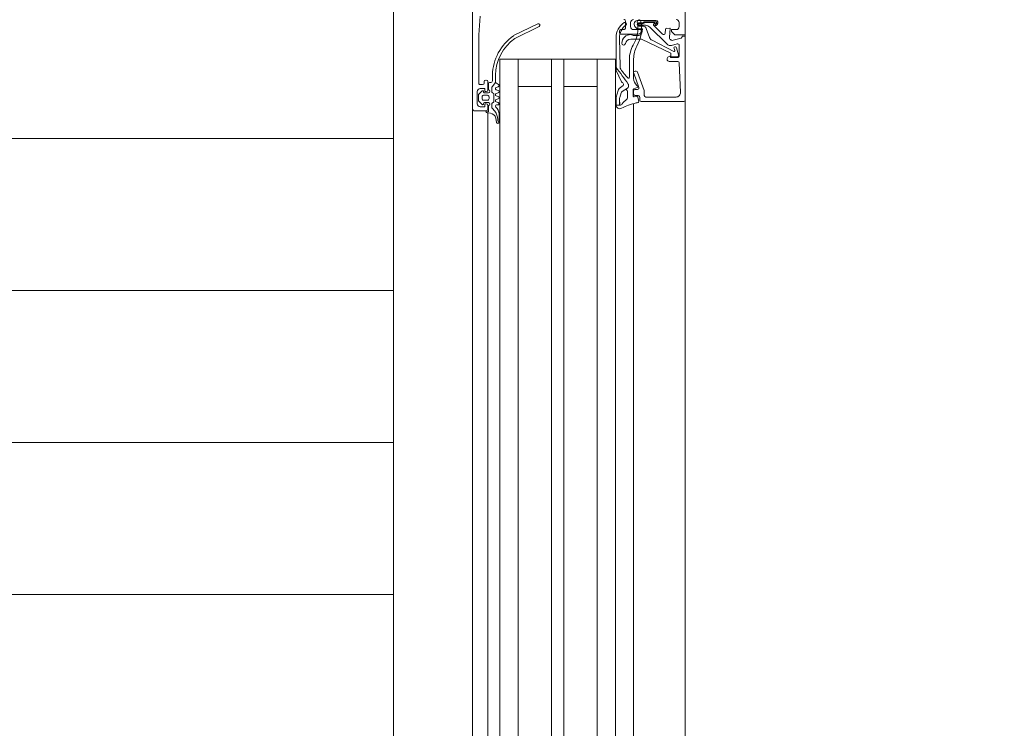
# Model space of a CAD drawing. Header units: millimetres. Extents: x -2180 to 91692, y -6418 to 21859.
# Tile 40 of 256: x 5509 to 5833, y 9956 to 10189. Entities that reach past the tile are written whole.
import ezdxf

# ---------------------------------------------------------------- set-up
doc = ezdxf.new("R2010")
doc.units = ezdxf.units.MM
doc.linetypes.add('Dash', pattern=[635, 317.5, -317.5])
for name, color, linetype, lineweight in [('_Beyond_', 7, 'Continuous', 9), ('Detail Items', 7, 'Continuous', 9), ('Doors', 7, 'Continuous', 9), ('Hidden Lines', 7, 'Dash', 18)]:
    doc.layers.add(name, color=color, linetype=linetype, lineweight=lineweight)
doc.layers.add('_Beyond_-3', color=7, linetype='Continuous', lineweight=9, true_color=0xc0c0c0)

# ---------------------------------------------------------------- blocks, each defined once
blk = doc.blocks.new('Schueco_FWS_ADS-70-HD_out_Family-02 - SU-AL-02 FWS SI insert unit 3-2397783-1 Korruse  plaan')
at = {"layer": 'Detail Items'}
for p, q in [((-870, 61), (870, 61)), ((126, 43.96), (-660, 43.96)), ((126, 38), (-660, 38)), ((126, 32), (-660, 32)), ((126, 21), (-660, 21)), ((126, 17), (-660, 17)), ((126, 6), (-660, 6)), ((126, 0), (-660, 0)), ((126, -4), (-660, -4)), ((861, -9), (-861, -9))]:
    blk.add_line(p, q, dxfattribs=at)
at = {"layer": 'Doors'}
for p, q in [((-759.7, 59), (-761, 59)), ((-755.9, 59.63), (-755.19, 57.01)), ((-753.49, 56.43), (-754.01, 58.37)), ((-753.53, 59), (-750, 59)), ((-752.7, 58.06), (-750.37, 58.78)), ((-748.2, 55.69), (-748.2, 58.52)), ((-747.72, 59.02), (-738.06, 59.43)), ((-735.5, 61), (-652.5, 61)), ((-735, 46.5), (-735, 60.5)), ((-755.19, 50.07), (-751.54, 57.23)), ((-751.77, 57.51), (-752.49, 57.29)), ((-736.5, 57.94), (-736.5, 48)), ((-757.18, 53.52), (-760.17, 50.53)), ((-759.51, 49.35), (-753.88, 54.98)), ((-758.74, 54.47), (-757.49, 54.37)), ((-761.67, 45.2), (-761.67, 51.3)), ((-761.27, 51.27), (-761.27, 47.68)), ((-761, 50.89), (-761, 47.6)), ((-760.48, 50.58), (-760.82, 50.96)), ((-760.33, 51.09), (-760.77, 51.53)), ((-760.47, 51.8), (-760.05, 51.37)), ((-759.11, 48.14), (-756.06, 49.25)), ((-760.87, 46.9), (-760.87, 45.75)), ((-760.6, 46.89), (-760.6, 45.77)), ((-760.1, 45.77), (-760.1, 47.93)), ((-759.77, 45.75), (-759.77, 47.2)), ((-757.2, 45.5), (-757.2, 39.8)), ((-756.77, 43.8), (-756.77, 45.67)), ((-738.68, 47.47), (-744.67, 45.29)), ((-744.33, 44.03), (-739.67, 45.73)), ((-737, 47.5), (-738.51, 47.5)), ((-737, 44.5), (-737, 45.5)), ((-736.5, 46), (-735.5, 46)), ((-735.06, 45.69), (-736.46, 45.42)), ((-761, 43), (-759.7, 43)), ((-742.62, 44), (-749.11, 44)), ((-748.78, 42.6), (-743.04, 42.6)), ((-745, 44.82), (-745, 44.5)), ((-739.22, 44.05), (-739.64, 45.2)), ((-739, 45.26), (-739, 44.5)), ((-736.88, 43.85), (-738.94, 43.85)), ((-738.5, 44), (-737.5, 44)), ((-736.7, 45.09), (-736.59, 44.19)), ((-734.32, 43.96), (-652.5, 43.96)), ((-759.2, 41.3), (-761.5, 41.3)), ((-758.7, 39.8), (-758.7, 40.8)), ((-757.7, 39.3), (-758.2, 39.3)), ((-746.47, 39.52), (-755.94, 39.34)), ((-738.38, 41.93), (-736.2, 41.93)), ((-652.5, 32), (-749, 32)), ((-756.7, 4.48), (-760.62, 12.46)), ((-759.71, 12.89), (-755.79, 4.91)), ((-652.5, 6), (-749, 6)), ((-741.8, -2.5), (-743.75, -2.5)), ((-739.9, -2.59), (-741.3, -1.5)), ((-741.3, -3.5), (-741.3, -3)), ((-739.91, -0.6), (-739.69, -1.2)), ((-738.38, -2.7), (-739.59, -2.7)), ((-738.91, -1.2), (-738.69, -0.6)), ((-737.83, -2.25), (-737.94, -2.45)), ((-737.91, -0.6), (-737.69, -1.2)), ((-735.16, -2), (-737.4, -2)), ((-736.91, -1.2), (-736.69, -0.6)), ((-735.91, -0.6), (-735.69, -1.2)), ((-734.91, -1.2), (-734.69, -0.6)), ((-734.61, -2.45), (-734.73, -2.25)), ((-733.18, -2.7), (-734.18, -2.7)), ((-733.9, -0.7), (-733.9, -1.1)), ((-731.83, -1.7), (-732.86, -2.58)), ((-731.21, -3.16), (-731.3, -4.23)), ((-730.91, -0.3), (-728.23, -0.3)), ((-728.16, -1.09), (-729.6, -1.37)), ((-727.99, -0.38), (-728.26, -0.52)), ((-742.1, -4.5), (-742.1, -4.7)), ((-738.8, -4), (-741.6, -4)), ((-741.6, -5.2), (-741.1, -5.2)), ((-738.9, -3.8), (-741, -3.8)), ((-740.6, -5.7), (-740.6, -6.5)), ((-737.47, -6.95), (-738.51, -5.91)), ((-738.3, -5.4), (-738.2, -5.4)), ((-737.9, -5.1), (-737.9, -3.8)), ((-737.1, -4.1), (-737.1, -5.4)), ((-736, -3.6), (-736.6, -3.6)), ((-736.6, -5.9), (-736, -5.9)), ((-735.5, -5.4), (-735.5, -4.1)), ((-734.09, -5.91), (-735.13, -6.95)), ((-734.7, -3.8), (-734.7, -5.1)), ((-734.4, -5.4), (-734.3, -5.4)), ((-732.5, -4), (-733.8, -4)), ((-732, -8.5), (-732, -4.5)), ((-731.33, -4), (-652.5, -4)), ((-829.5, -9), (-732.5, -9)), ((-734.3, -7.5), (-738.3, -7.5)), ((-735.48, -7.1), (-737.12, -7.1)), ((-732.5, -9), (-652.5, -9))]:
    blk.add_line(p, q, dxfattribs=at)
at = {"layer": 'Doors', "flags": 128}
for points in [[(-804.5, 61), (-757, 61), (-757, 57.6), (-758.1, 56.5), (-758.7, 56.5), (-758.7, 58)], [(-735.5, 61), (-756.5, 61), (-756.5, 60), (-756.38, 60)], [(-749.5, 58.5), (-749.5, 56.1), (-750.1, 56.1), (-749.73, 55.47)], [(-756.25, 55.76), (-759.09, 56.01), (-759.2, 54.97)], [(-749.71, 58.32), (-749.82, 56.27), (-750.9, 56.24), (-755.57, 46.6), (-755.57, 43.04)], [(-757.51, 46.64), (-758.97, 46.9), (-758.97, 45.69)], [(-758.7, 44), (-758.7, 46.5), (-758.2, 46.5)], [(-756.02, 38.22), (-745.56, 38.22), (-746.21, 38.21)], [(-652.5, 38), (-749, 38), (-749, 0), (-652.5, 0)], [(-740, 32), (-740, 21), (-749, 21), (-652.5, 21)], [(-740, 6), (-740, 17), (-749, 17), (-652.5, 17)], [(-743.66, -1.5), (-741.3, -1.5), (-740.65, -0.5)], [(-739.3, -6.5), (-739.3, -5), (-738.3, -5), (-738.3, -4.5)], [(-734.3, -4.5), (-734.3, -5), (-733.3, -5), (-733.3, -6.5)], [(-731.7, -4.6), (-731.7, -3.8), (-733.7, -3.8)], [(-741.1, -7), (-757, -7), (-763.07, -6.57)]]:
    blk.add_lwpolyline(points, dxfattribs=at)
for points in [[(-740.57, 42.3), (-739.92, 42.3)], [(-741.54, 40.03), (-745.24, 38.28)], [(-739.27, 39.27), (-740.32, 40.52)], [(-739.47, 42.01), (-738.93, 41.07), (-738.38, 40.21), (-738.93, 41.07)], [(-737.89, 39.89), (-736.32, 39.43)], [(-736.05, 39.38), (-733.86, 39.43), (-733.86, 39.38), (-733.86, 38.2), (-736.17, 38.2), (-733.88, 38.2), (-733.86, 39.38)], [(-736.5, 38.25), (-738.69, 38.89)]]:
    blk.add_lwpolyline(points, close=True, dxfattribs=at)
at = {"layer": 'Doors'}
for centre, radius, start, end in [((-761, 58), 1, 90.0009, 179.9995), ((-759.7, 58), 1, 0.0016, 89.9984), ((-756.38, 59.5), 0.5, 14.9971, 89.9999), ((-753.53, 58.5), 0.5, 90.0029, 194.9993), ((-750.21, 58.3), 0.503, 2.7112, 107.9196), ((-750, 58.5), 0.5, 359.9997, 90.0001), ((-747.7, 58.52), 0.5, 92.4518, 180), ((-738, 57.93), 1.5, 0.0138, 92.4558), ((-735.5, 60.5), 0.5, 0.0002, 89.9997), ((-759.1, 55.91), 0.1, 84.9466, 180), ((-756.16, 56.75), 1, 264.9466, 15.1087), ((-754.94, 56.04), 1.5, 314.9992, 14.9998), ((-752.63, 57.67), 0.402, 99.3979, 290.682), ((-751.71, 57.32), 0.2, 332.9505, 106.9748), ((-749, 55.81), 0.809, 205.0969, 351.1806), ((-760.97, 51.3), 0.7, 44.9392, 180), ((-758.7, 54.97), 0.5, 180.0002, 265.0002), ((-757.53, 53.87), 0.5, 315, 85.0014), ((-760.97, 51.31), 0.3, 48.4666, 186.923), ((-760.9, 50.89), 0.1, 42.144, 180), ((-760.31, 50.68), 0.2, 210.0121, 314.9869), ((-760.19, 51.23), 0.2, 225.0106, 44.9894), ((-758.1, 47.93), 2, 135, 180), ((-756.57, 50.66), 1.5, 290.0026, 337.0945), ((-761.3, 45.8), 0.6, 99.8459, 279.8459), ((-759.19, 34.7), 11.9, 60.0291, 100.7423), ((-760.77, 47.73), 0.5, 185.2838, 227.6558), ((-759.18, 34.62), 10.78, 58.5653, 100.7937), ((-761.34, 46.95), 0.475, 353.9778, 60.5432), ((-760.68, 47.59), 0.316, 178.6709, 239.343), ((-760.32, 45.75), 0.55, 180, 0), ((-761.1, 46.89), 0.5, 360, 59.343), ((-760.48, 45.7), 1.51, 262.8201, 359.7147), ((-760.35, 45.75), 0.25, 176.4446, 3.5554), ((-758.77, 47.2), 0.999, 109.9518, 180.0092), ((-758.2, 45.5), 1, 0.0014, 89.9987), ((-757.77, 45.67), 1, 0, 75), ((-739.92, 45.1), 0.3, 20, 138.9167), ((-739.5, 45.26), 0.5, 0, 110.0114), ((-738.51, 47), 0.5, 90, 110.0103), ((-737, 48), 0.5, 270.0009, 359.9991), ((-736.5, 45.5), 0.5, 89.9998, 180.0002), ((-736.4, 45.13), 0.3, 101, 187.2138), ((-735.5, 46.5), 0.5, 270.0009, 359.9993), ((-735, 45.4), 0.3, 12.3883, 101), ((-778.66, 35.81), 45, 11.5609, 12.3883), ((-761, 44), 1, 180.0005, 269.9995), ((-760.67, 45.2), 1, 180.0044, 269.9956), ((-759.7, 44), 1, 270.0005, 359.9995), ((-756.58, 43.14), 0.491, 140.0986, 186.5795), ((-754.08, 43.08), 2.99, 180, 266.7132), ((-757.26, 43.84), 0.488, 307.5233, 354.9631), ((-753.58, 43.22), 2, 185.296, 255.7481), ((-748.78, 52.6), 10, 241.4333, 270), ((-749.11, 53), 9, 242.6144, 270), ((-640.57, -98.02), 172.39, 125.5505, 127.7935), ((-640.57, -98.02), 172.39, 125.5505, 127.794), ((-744.5, 44.82), 0.5, 110.0103, 180), ((-744.5, 44.5), 0.5, 180, 290.0114), ((-743.04, 42.3), 0.3, 314.2876, 90), ((-742.62, 47), 3, 270, 319.3897), ((-740.53, 41.71), 0.588, 94.0499, 117.2562), ((-740.53, 41.71), 0.588, 94.0499, 117.2562), ((-751.61, 53.74), 14.24, 322.3481, 323.6074), ((-739.92, 41.8), 0.5, 25, 90), ((-739.92, 41.8), 0.5, 25, 90), ((-738.94, 44.15), 0.3, 200, 270), ((-738.5, 44.5), 0.5, 180.0009, 269.9991), ((-737.5, 44.5), 0.5, 270.0007, 359.9995), ((-736.88, 44.15), 0.3, 270, 7.2138), ((-713.32, 49.78), 21.82, 193.1026, 206.6774), ((-761.5, 40.8), 0.5, 89.9996, 180.0004), ((-760.57, 41.15), 0.5, 35.4386, 213.9413), ((-756.01, 44.22), 6, 213.9413, 269.9252), ((-756.09, 44.34), 5, 215.4386, 271.6926), ((-759.2, 40.8), 0.5, 359.9997, 90.0003), ((-758.2, 39.8), 0.5, 180.0001, 269.9999), ((-757.7, 39.8), 0.5, 270.0015, 359.9985), ((-754.22, 40.7), 0.6, 266.7132, 75.7481), ((-746.5, 41.02), 1.5, 271.1204, 304.1142), ((-757.18, 56.8), 20.55, 304.1142, 314.2876), ((-741.88, 40.75), 0.8, 295.3166, 335.0258), ((-741.88, 40.75), 0.8, 295.3166, 335.0258), ((-740.7, 40.2), 0.5, 39.8774, 155.0258), ((-740.7, 40.2), 0.5, 39.8774, 155.0258), ((-738.35, 40.04), 1.2, 219.8774, 253.7151), ((-738.35, 40.04), 1.2, 219.8774, 253.7151), ((-738.38, 41.33), 0.6, 90, 205), ((-737.61, 40.85), 1, 219.5893, 253.427), ((-737.61, 40.85), 1, 219.5893, 253.427), ((-736.04, 40.38), 1, 253.427, 269.5893), ((-736.04, 40.38), 1, 253.427, 269.5893), ((-736.2, 41.33), 0.6, 35.0073, 90), ((-730.96, 45), 5.8, 215.0073, 235.0009), ((-734.86, 39.43), 1, 359.8774, 55.0009), ((-733.87, 39.4), 1.2, 269.8774, 28.8067), ((-745.56, 38.96), 0.75, 269.9262, 295.3166), ((-745.56, 38.96), 0.75, 269.9262, 295.3166), ((-736.17, 39.4), 1.2, 253.7151, 270), ((-736.17, 39.4), 1.2, 253.7151, 270), ((-733.87, 39.4), 1.2, 269.8774, 270.3999), ((-733.87, 39.4), 1.2, 269.8774, 270.3999), ((-760.16, 12.67), 0.5, 25.3915, 205.3915), ((-743.24, 13.93), 16.44, 215.1005, 268.2244), ((-743.27, 13.94), 15.44, 215.794, 268.5518), ((-741.8, -3), 0.5, 0, 89.995), ((-740.3, -0.7), 0.4, 15.0002, 150.0002), ((-739.59, -2.2), 0.5, 231.9827, 270), ((-739.3, -1.1), 0.4, 194.9998, 345.0002), ((-738.3, -0.7), 0.4, 14.9998, 165.0002), ((-738.38, -2.2), 0.5, 270, 330), ((-737.4, -2.5), 0.5, 90, 150), ((-737.3, -1.1), 0.4, 194.9998, 345.0002), ((-736.3, -0.7), 0.4, 14.9996, 165.0004), ((-735.3, -1.1), 0.4, 194.9996, 345.0004), ((-735.16, -2.5), 0.5, 30, 90), ((-734.3, -0.7), 0.4, 0.0004, 165.0003), ((-734.18, -2.2), 0.5, 210, 270), ((-733.5, -1.1), 0.4, 180, 319.6792), ((-730.91, -3.3), 3, 89.9987, 139.6802), ((-733.18, -2.2), 0.496, 270, 310.6412), ((-729.22, -4.74), 4, 89.3811, 130.6412), ((-729.21, -3.34), 2, 101.0025, 175.0048), ((-729.16, 1.27), 2, 269.3811, 296.6548), ((-728.23, -0.7), 0.4, 281.0106, 90.0809), ((-741.6, -4.5), 0.5, 90.0016, 179.9984), ((-741.6, -4.7), 0.5, 180.0012, 269.9988), ((-741, -3.5), 0.3, 180, 270), ((-741.1, -5.7), 0.5, 0.0004, 89.9996), ((-738.4, -3.8), 0.5, 360, 180), ((-738.8, -4.5), 0.5, 0.0018, 89.9982), ((-738.3, -5.7), 0.3, 89.9999, 225.0019), ((-738.2, -5.1), 0.3, 270, 360), ((-736.6, -4.1), 0.5, 89.9989, 180.0011), ((-736.6, -5.4), 0.5, 179.9979, 270.0021), ((-736, -4.1), 0.5, 359.9989, 90.0011), ((-736, -5.4), 0.5, 269.9979, 0.0021), ((-734.2, -3.8), 0.5, 0, 180), ((-734.4, -5.1), 0.3, 180, 270), ((-733.8, -4.5), 0.5, 90.0009, 180), ((-734.3, -5.7), 0.3, 315.0034, 89.9945), ((-732.5, -4.5), 0.5, 0.0018, 89.9982), ((-731.7, -4.2), 0.4, 270.0006, 355.083), ((-741.1, -6.5), 0.5, 269.9992, 0.0008), ((-738.3, -6.5), 1, 179.9997, 270.0003), ((-737.12, -6.6), 0.5, 224.9723, 270), ((-735.48, -6.6), 0.5, 270, 315.0202), ((-734.3, -6.5), 1, 270.0007, 359.9993), ((-732.5, -8.5), 0.5, 270, 359.9991)]:
    blk.add_arc(centre, radius, start, end, dxfattribs=at)
at = {"layer": 'Hidden Lines'}
blk.add_arc((-845, -19), 1111, 270, 0, dxfattribs=at)

msp = doc.modelspace()

# ---------------------------------------------------------------- hatches: boundary and pattern name
at = {"layer": '_Beyond_-3'}
h = msp.add_hatch(dxfattribs=at)
h.set_pattern_fill('FP_31', color=256, style=0, pattern_type=2)
h.set_pattern_definition([(0, (0, 0), (0, 50), [])])
h.paths.add_polyline_path([(4605.79, 7658.29), (5455.57, 7658.29), (5455.57, 7659.95), (5631.81, 7659.95), (5631.81, 9269.43), (5589.06, 9270.42), (5585.23, 9272.52), (5582.05, 9277.6), (5581.54, 9282.42), (5584.42, 9289.41), (5587.15, 9293.13), (5593.08, 9298.32), (5598.87, 9301.12), (5603.37, 9302.25), (5611.73, 9302.77), (5631.81, 9302.78), (5631.81, 10357.11), (5612.75, 10357.11), (5612.75, 10453.11), (3384.75, 10453.11), (3384.75, 7854.29), (3403.75, 7853.29), (3403.75, 7658.29), (4464.23, 7658.29)], flags=0)
h.paths.add_polyline_path([(33673.09, 10267.76), (33673.09, 10373.11), (33541.55, 10373.11), (33541.55, 10456.84), (32898.54, 10456.84), (32897.48, 10422.11), (32757.13, 10422.11), (32757.58, 10434.61), (32874.56, 10434.61), (32874.56, 10456.84), (31801.55, 10456.84), (31801.55, 10378.57), (33375.92, 10285.35)], flags=0)

# ---------------------------------------------------------------- linework, layer by layer
at = {"layer": '_Beyond_'}
msp.add_line((5631.81, 9302.77), (5631.81, 10297.11), dxfattribs=at)

# ---------------------------------------------------------------- block references
at = {"layer": 'Doors', "rotation": 269.9999999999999}
msp.add_blockref('Schueco_FWS_ADS-70-HD_out_Family-02 - SU-AL-02 FWS SI insert unit 3-2397783-1 Korruse  plaan', (5666.81, 9427.11), dxfattribs=at)

doc.saveas('drawing.dxf')
